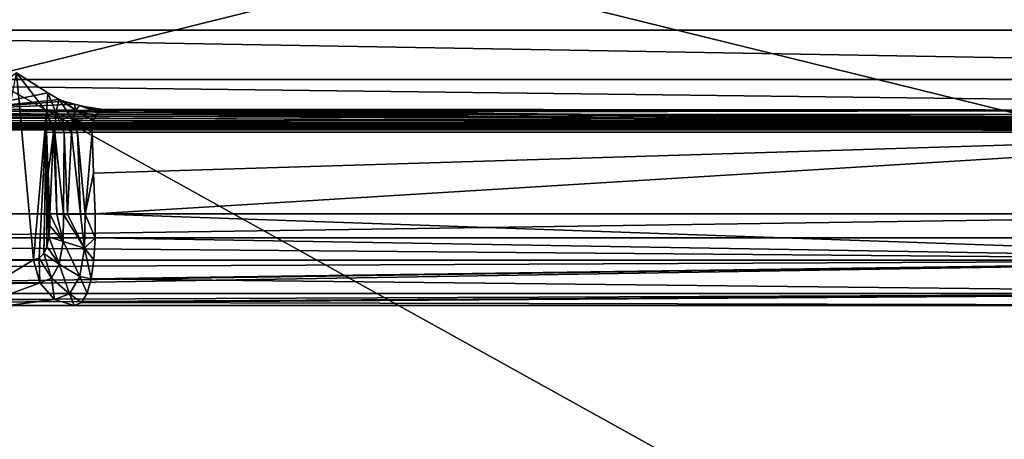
# Model space of a CAD drawing. Header units: millimetres. Extents: x -52 to 52, y -38 to 18.
# Tile 83 of 126: x -17.31 to 3.06, y -6.17 to 2.51. Entities that reach past the tile are written whole.
import ezdxf

# ---------------------------------------------------------------- set-up
doc = ezdxf.new("R2010")
doc.units = ezdxf.units.MM
doc.header["$LTSCALE"] = 65.185185
for name, color, linetype in [('108', 7, 'CONTINUOUS'), ('112', 7, 'CONTINUOUS'), ('37', 7, 'CONTINUOUS'), ('38', 7, 'CONTINUOUS'), ('39', 7, 'CONTINUOUS'), ('5', 7, 'CONTINUOUS'), ('553', 7, 'CONTINUOUS'), ('582', 7, 'CONTINUOUS'), ('583', 7, 'CONTINUOUS'), ('584', 7, 'CONTINUOUS'), ('585', 7, 'CONTINUOUS'), ('586', 7, 'CONTINUOUS'), ('600', 7, 'CONTINUOUS'), ('601', 7, 'CONTINUOUS'), ('603', 7, 'CONTINUOUS'), ('647', 7, 'CONTINUOUS'), ('655', 7, 'CONTINUOUS'), ('656', 7, 'CONTINUOUS'), ('657', 7, 'CONTINUOUS'), ('658', 7, 'CONTINUOUS'), ('9', 7, 'CONTINUOUS')]:
    doc.layers.add(name, color=color, linetype=linetype)

msp = doc.modelspace()

# ---------------------------------------------------------------- linework, layer by layer
at = {"layer": '108', "linetype": 'Continuous'}
for points in [[(-32.125, -27.5, -22.348), (32.125, -27.5, -22.348), (-32.125, -2, -22.125), (-32.125, -27.5, -22.348)], [(32.125, -27.5, -22.348), (32.125, -2, -22.125), (-32.125, -2, -22.125), (32.125, -27.5, -22.348)]]:
    msp.add_3dface(points, dxfattribs=at)
at = {"layer": '112', "linetype": 'Continuous'}
for points in [[(-32.125, -27.5, 22.348), (-32.125, -2, 22.125), (32.125, -2, 22.125), (-32.125, -27.5, 22.348)], [(32.125, -27.5, 22.348), (-32.125, -27.5, 22.348), (32.125, -2, 22.125), (32.125, -27.5, 22.348)]]:
    msp.add_3dface(points, dxfattribs=at)
at = {"layer": '37', "linetype": 'Continuous'}
for points in [[(32.125, -2, 22.125), (-32.125, -2, 22.125), (31.4, -2, 21.4), (32.125, -2, 22.125)], [(-32.125, -2, 22.125), (-31.4, -2, 21.4), (31.4, -2, 21.4), (-32.125, -2, 22.125)], [(-32.125, -2, -22.125), (32.125, -2, -22.125), (-31.4, -2, -21.4), (-32.125, -2, -22.125)], [(-31.4, -2, -21.4), (32.125, -2, -22.125), (31.4, -2, -21.4), (-31.4, -2, -21.4)]]:
    msp.add_3dface(points, dxfattribs=at)
at = {"layer": '38', "linetype": 'Continuous'}
for points in [[(31.4, -2, 21.4), (-31.4, -2, 21.4), (31.4, 13.6, 21.809), (31.4, -2, 21.4)], [(31.4, 13.6, 21.809), (-31.4, -2, 21.4), (-31.4, 13.6, 21.809), (31.4, 13.6, 21.809)]]:
    msp.add_3dface(points, dxfattribs=at)
at = {"layer": '39', "linetype": 'Continuous'}
for points in [[(-31.4, -2, -21.4), (31.4, -2, -21.4), (-31.4, 13.6, -21.809), (-31.4, -2, -21.4)], [(-31.4, 13.6, -21.809), (31.4, -2, -21.4), (31.4, 13.6, -21.809), (-31.4, 13.6, -21.809)]]:
    msp.add_3dface(points, dxfattribs=at)
at = {"layer": '5', "linetype": 'Continuous'}
for points in [[(-34, 10.203, 24.476), (34, -27.5, 24.147), (34, 10.203, 24.476), (-34, 10.203, 24.476)], [(-34, -27.5, 24.147), (34, -27.5, 24.147), (-34, 10.203, 24.476), (-34, -27.5, 24.147)]]:
    msp.add_3dface(points, dxfattribs=at)
at = {"layer": '553', "linetype": 'Continuous'}
for points in [[(11.738, -3.4, 10.304), (-29.918, -3.4, 10.304), (11.738, -3.4, -9.9), (11.738, -3.4, 10.304)], [(-29.918, -3.4, 10.304), (-27.461, -3.4, 7.496), (11.738, -3.4, -9.9), (-29.918, -3.4, 10.304)], [(-16.185, -3.4, -9.9), (-27.461, -3.4, 7.496), (-17.556, -3.4, -8.474), (-16.185, -3.4, -9.9)], [(-27.461, -3.4, 7.496), (-16.185, -3.4, -9.9), (11.738, -3.4, -9.9), (-27.461, -3.4, 7.496)]]:
    msp.add_3dface(points, dxfattribs=at)
at = {"layer": '582', "linetype": 'Continuous'}
for points in [[(-29.918, -1.505, 12.301), (11.738, -1.505, 12.301), (-29.739, 8.702, 12.836), (-29.918, -1.505, 12.301)], [(-29.739, 8.702, 12.836), (11.738, -1.505, 12.301), (12.273, 8.702, 12.836), (-29.739, 8.702, 12.836)]]:
    msp.add_3dface(points, dxfattribs=at)
at = {"layer": '583', "linetype": 'Continuous'}
for points in [[(-15.784, -0.661, -11.942), (-15.815, 0.188, -11.986), (11.826, 0.188, -11.986), (-15.784, -0.661, -11.942)], [(-15.752, -1.505, -11.898), (-15.784, -0.661, -11.942), (11.826, 0.188, -11.986), (-15.752, -1.505, -11.898)], [(11.738, -1.505, -11.898), (-15.752, -1.505, -11.898), (11.826, 0.188, -11.986), (11.738, -1.505, -11.898)]]:
    msp.add_3dface(points, dxfattribs=at)
at = {"layer": '584', "linetype": 'Continuous'}
for points in [[(11.738, -2.459, 12), (11.738, -1.505, 12.301), (-29.918, -2.11, 12.173), (11.738, -2.459, 12)], [(11.738, -1.505, 12.301), (-29.918, -1.505, 12.301), (-29.918, -2.11, 12.173), (11.738, -1.505, 12.301)], [(-29.918, -2.46, 12), (11.738, -2.459, 12), (-29.918, -2.11, 12.173), (-29.918, -2.46, 12)], [(11.738, -3.149, 11.273), (11.738, -2.459, 12), (-29.918, -3.149, 11.273), (11.738, -3.149, 11.273)], [(-29.918, -3.149, 11.273), (11.738, -2.459, 12), (-29.918, -3.067, 11.41), (-29.918, -3.149, 11.273)], [(-29.918, -3.067, 11.41), (11.738, -2.459, 12), (-29.918, -2.648, 11.866), (-29.918, -3.067, 11.41)], [(-29.918, -2.648, 11.866), (11.738, -2.459, 12), (-29.918, -2.46, 12), (-29.918, -2.648, 11.866)], [(-29.918, -3.325, 10.847), (11.738, -3.149, 11.273), (-29.918, -3.149, 11.273), (-29.918, -3.325, 10.847)], [(-29.918, -3.4, 10.304), (11.738, -3.4, 10.304), (11.738, -3.149, 11.273), (-29.918, -3.4, 10.304)], [(-29.918, -3.4, 10.304), (11.738, -3.149, 11.273), (-29.918, -3.325, 10.847), (-29.918, -3.4, 10.304)]]:
    msp.add_3dface(points, dxfattribs=at)
at = {"layer": '585', "linetype": 'Continuous'}
for points in [[(-15.755, -2, -11.808), (-15.752, -1.505, -11.898), (11.738, -2.459, -11.597), (-15.755, -2, -11.808)], [(-15.752, -1.505, -11.898), (11.738, -1.505, -11.898), (11.738, -2.459, -11.597), (-15.752, -1.505, -11.898)], [(-15.782, -2.457, -11.598), (-15.755, -2, -11.808), (11.738, -2.459, -11.597), (-15.782, -2.457, -11.598)], [(-15.836, -2.846, -11.282), (-15.782, -2.457, -11.598), (11.738, -2.459, -11.597), (-15.836, -2.846, -11.282)], [(11.738, -3.149, -10.87), (-15.836, -2.846, -11.282), (11.738, -2.459, -11.597), (11.738, -3.149, -10.87)], [(-15.92, -3.145, -10.877), (-15.836, -2.846, -11.282), (11.738, -3.149, -10.87), (-15.92, -3.145, -10.877)], [(-16.036, -3.335, -10.408), (-15.92, -3.145, -10.877), (11.738, -3.149, -10.87), (-16.036, -3.335, -10.408)], [(11.738, -3.4, -9.9), (-16.036, -3.335, -10.408), (11.738, -3.149, -10.87), (11.738, -3.4, -9.9)], [(11.738, -3.4, -9.9), (-16.185, -3.4, -9.9), (-16.036, -3.335, -10.408), (11.738, -3.4, -9.9)]]:
    msp.add_3dface(points, dxfattribs=at)
at = {"layer": '586', "linetype": 'Continuous'}
for points in [[(-17.028, -2.452, -10.435), (-18.123, -2.452, -9.296), (-17.38, 1.414, -10.283), (-17.028, -2.452, -10.435)], [(-16.733, 0.999, -11.544), (-16.761, 0.605, -11.378), (-17.38, 1.414, -10.283), (-16.733, 0.999, -11.544)], [(-16.761, 0.605, -11.378), (-17.028, -2.452, -10.435), (-17.38, 1.414, -10.283), (-16.761, 0.605, -11.378)], [(-16.91, -2.42, -10.637), (-17.028, -2.452, -10.435), (-16.761, 0.605, -11.378), (-16.91, -2.42, -10.637)], [(-16.818, -2.325, -10.825), (-16.91, -2.42, -10.637), (-16.761, 0.605, -11.378), (-16.818, -2.325, -10.825)], [(-16.76, 0.188, -11.312), (-16.818, -2.325, -10.825), (-16.761, 0.605, -11.378), (-16.76, 0.188, -11.312)], [(-16.753, -2.176, -10.987), (-16.818, -2.325, -10.825), (-16.76, 0.188, -11.312), (-16.753, -2.176, -10.987)], [(-16.726, -0.661, -11.273), (-16.692, -1.752, -11.199), (-16.76, 0.188, -11.312), (-16.726, -0.661, -11.273)], [(-16.692, -1.752, -11.199), (-16.711, -1.981, -11.114), (-16.76, 0.188, -11.312), (-16.692, -1.752, -11.199)], [(-16.711, -1.981, -11.114), (-16.753, -2.176, -10.987), (-16.76, 0.188, -11.312), (-16.711, -1.981, -11.114)], [(-16.693, -1.505, -11.235), (-16.692, -1.752, -11.199), (-16.726, -0.661, -11.273), (-16.693, -1.505, -11.235)]]:
    msp.add_3dface(points, dxfattribs=at)
at = {"layer": '600', "linetype": 'Continuous'}
for points in [[(29.122, 2.292, -17.202), (-29.854, 2.292, -17.202), (29.049, 6.504, -18.591), (29.122, 2.292, -17.202)], [(29.049, 6.504, -18.591), (-29.854, 2.292, -17.202), (-29.78, 6.504, -18.591), (29.049, 6.504, -18.591)]]:
    msp.add_3dface(points, dxfattribs=at)
at = {"layer": '601', "linetype": 'Continuous'}
for points in [[(-29.854, 2.292, -17.202), (29.143, 1.274, -16.626), (-29.874, 1.274, -16.626), (-29.854, 2.292, -17.202)], [(-29.854, 2.292, -17.202), (29.122, 2.292, -17.202), (29.143, 1.274, -16.626), (-29.854, 2.292, -17.202)], [(-29.874, 1.274, -16.626), (29.158, 0.552, -15.703), (-29.889, 0.552, -15.703), (-29.874, 1.274, -16.626)], [(29.143, 1.274, -16.626), (29.158, 0.552, -15.703), (-29.874, 1.274, -16.626), (29.143, 1.274, -16.626)], [(-29.889, 0.552, -15.703), (29.164, 0.24, -14.574), (-29.895, 0.24, -14.574), (-29.889, 0.552, -15.703)], [(29.158, 0.552, -15.703), (29.164, 0.24, -14.574), (-29.889, 0.552, -15.703), (29.158, 0.552, -15.703)], [(19.568, 0.238, -14.553), (-20.299, 0.238, -14.553), (-29.895, 0.24, -14.574), (19.568, 0.238, -14.553)], [(-29.895, 0.24, -14.574), (29.164, 0.24, -14.574), (19.568, 0.238, -14.553), (-29.895, 0.24, -14.574)], [(19.568, 0.238, -14.553), (19.435, 0.238, -14.544), (-20.299, 0.238, -14.553), (19.568, 0.238, -14.553)], [(19.435, 0.238, -14.544), (-20.166, 0.238, -14.544), (-20.299, 0.238, -14.553), (19.435, 0.238, -14.544)], [(19.435, 0.238, -14.544), (19.303, 0.236, -14.526), (-20.166, 0.238, -14.544), (19.435, 0.238, -14.544)], [(19.303, 0.236, -14.526), (-20.034, 0.236, -14.526), (-20.166, 0.238, -14.544), (19.303, 0.236, -14.526)], [(19.172, 0.235, -14.5), (-19.904, 0.235, -14.5), (-20.034, 0.236, -14.526), (19.172, 0.235, -14.5)], [(19.303, 0.236, -14.526), (19.172, 0.235, -14.5), (-20.034, 0.236, -14.526), (19.303, 0.236, -14.526)], [(19.172, 0.235, -14.5), (19.044, 0.234, -14.464), (-19.904, 0.235, -14.5), (19.172, 0.235, -14.5)], [(19.044, 0.234, -14.464), (-19.775, 0.234, -14.464), (-19.904, 0.235, -14.5), (19.044, 0.234, -14.464)], [(19.044, 0.234, -14.464), (18.918, 0.232, -14.421), (-19.775, 0.234, -14.464), (19.044, 0.234, -14.464)], [(18.918, 0.232, -14.421), (-19.649, 0.232, -14.421), (-19.775, 0.234, -14.464), (18.918, 0.232, -14.421)], [(18.918, 0.232, -14.421), (18.795, 0.231, -14.369), (-19.649, 0.232, -14.421), (18.918, 0.232, -14.421)], [(18.795, 0.231, -14.369), (-19.527, 0.231, -14.369), (-19.649, 0.232, -14.421), (18.795, 0.231, -14.369)], [(18.795, 0.231, -14.369), (18.677, 0.232, -14.309), (-19.527, 0.231, -14.369), (18.795, 0.231, -14.369)], [(18.677, 0.232, -14.309), (-19.409, 0.232, -14.309), (-19.527, 0.231, -14.369), (18.677, 0.232, -14.309)], [(18.677, 0.232, -14.309), (18.564, 0.233, -14.241), (-19.409, 0.232, -14.309), (18.677, 0.232, -14.309)], [(18.564, 0.233, -14.241), (-19.295, 0.233, -14.241), (-19.409, 0.232, -14.309), (18.564, 0.233, -14.241)], [(18.564, 0.233, -14.241), (18.456, 0.237, -14.168), (-19.295, 0.233, -14.241), (18.564, 0.233, -14.241)], [(18.456, 0.237, -14.168), (-19.187, 0.237, -14.168), (-19.295, 0.233, -14.241), (18.456, 0.237, -14.168)], [(18.354, 0.243, -14.088), (-19.085, 0.243, -14.088), (-19.187, 0.237, -14.168), (18.354, 0.243, -14.088)], [(18.456, 0.237, -14.168), (18.354, 0.243, -14.088), (-19.187, 0.237, -14.168), (18.456, 0.237, -14.168)], [(18.354, 0.243, -14.088), (18.243, 0.254, -13.988), (-19.085, 0.243, -14.088), (18.354, 0.243, -14.088)], [(18.243, 0.254, -13.988), (-18.975, 0.254, -13.988), (-19.085, 0.243, -14.088), (18.243, 0.254, -13.988)], [(18.243, 0.254, -13.988), (18.142, 0.269, -13.882), (-18.975, 0.254, -13.988), (18.243, 0.254, -13.988)], [(18.142, 0.269, -13.882), (-18.874, 0.269, -13.882), (-18.975, 0.254, -13.988), (18.142, 0.269, -13.882)], [(18.05, 0.289, -13.77), (-18.782, 0.289, -13.77), (-18.874, 0.269, -13.882), (18.05, 0.289, -13.77)], [(18.142, 0.269, -13.882), (18.05, 0.289, -13.77), (-18.874, 0.269, -13.882), (18.142, 0.269, -13.882)], [(17.968, 0.314, -13.655), (-18.699, 0.314, -13.655), (-18.782, 0.289, -13.77), (17.968, 0.314, -13.655)], [(18.05, 0.289, -13.77), (17.968, 0.314, -13.655), (-18.782, 0.289, -13.77), (18.05, 0.289, -13.77)], [(17.895, 0.345, -13.535), (-18.626, 0.345, -13.535), (-18.699, 0.314, -13.655), (17.895, 0.345, -13.535)], [(17.968, 0.314, -13.655), (17.895, 0.345, -13.535), (-18.699, 0.314, -13.655), (17.968, 0.314, -13.655)], [(17.895, 0.345, -13.535), (17.831, 0.382, -13.413), (-18.626, 0.345, -13.535), (17.895, 0.345, -13.535)], [(17.831, 0.382, -13.413), (-18.562, 0.382, -13.413), (-18.626, 0.345, -13.535), (17.831, 0.382, -13.413)]]:
    msp.add_3dface(points, dxfattribs=at)
at = {"layer": '603', "linetype": 'Continuous'}
for points in [[(-16.733, 0.999, -11.544), (-17.38, 1.414, -10.283), (-18.366, 0.668, -12.548), (-16.733, 0.999, -11.544)], [(-16.733, 0.999, -11.544), (-18.366, 0.668, -12.548), (-16.501, 0.86, -11.966), (-16.733, 0.999, -11.544)], [(-16.501, 0.86, -11.966), (-18.366, 0.668, -12.548), (-16.406, 0.826, -12.068), (-16.501, 0.86, -11.966)], [(-16.406, 0.826, -12.068), (-18.366, 0.668, -12.548), (-16.181, 0.762, -12.261), (-16.406, 0.826, -12.068)], [(17.831, 0.382, -13.413), (-18.371, 0.618, -12.698), (-18.388, 0.57, -12.846), (17.831, 0.382, -13.413)], [(-18.366, 0.668, -12.548), (-18.371, 0.618, -12.698), (-15.643, 0.637, -12.642), (-18.366, 0.668, -12.548)], [(-18.371, 0.618, -12.698), (17.831, 0.382, -13.413), (-15.643, 0.637, -12.642), (-18.371, 0.618, -12.698)], [(-16.181, 0.762, -12.261), (-18.366, 0.668, -12.548), (-15.643, 0.637, -12.642), (-16.181, 0.762, -12.261)], [(-16.08, 0.738, -12.333), (-16.181, 0.762, -12.261), (-15.643, 0.637, -12.642), (-16.08, 0.738, -12.333)], [(-15.981, 0.716, -12.402), (-16.08, 0.738, -12.333), (-15.643, 0.637, -12.642), (-15.981, 0.716, -12.402)], [(-15.811, 0.677, -12.519), (-15.981, 0.716, -12.402), (-15.643, 0.637, -12.642), (-15.811, 0.677, -12.519)], [(-15.643, 0.637, -12.642), (17.831, 0.382, -13.413), (11.826, 0.637, -12.642), (-15.643, 0.637, -12.642)], [(17.831, 0.382, -13.413), (-18.503, 0.428, -13.276), (-18.562, 0.382, -13.413), (17.831, 0.382, -13.413)], [(17.831, 0.382, -13.413), (-18.454, 0.474, -13.135), (-18.503, 0.428, -13.276), (17.831, 0.382, -13.413)], [(17.831, 0.382, -13.413), (-18.415, 0.521, -12.992), (-18.454, 0.474, -13.135), (17.831, 0.382, -13.413)], [(17.831, 0.382, -13.413), (-18.388, 0.57, -12.846), (-18.415, 0.521, -12.992), (17.831, 0.382, -13.413)]]:
    msp.add_3dface(points, dxfattribs=at)
at = {"layer": '647', "linetype": 'Continuous'}
for points in [[(-15.634, 0.659, -12.437), (11.826, 0.64, -12.341), (-15.691, 0.593, -12.232), (-15.634, 0.659, -12.437)], [(11.826, 0.64, -12.341), (11.826, 0.47, -12.092), (-15.691, 0.593, -12.232), (11.826, 0.64, -12.341)], [(-15.643, 0.637, -12.642), (11.826, 0.64, -12.341), (-15.634, 0.659, -12.437), (-15.643, 0.637, -12.642)], [(-15.643, 0.637, -12.642), (11.826, 0.637, -12.642), (11.826, 0.64, -12.341), (-15.643, 0.637, -12.642)], [(-15.785, 0.422, -12.059), (11.826, 0.188, -11.986), (-15.814, 0.307, -12.007), (-15.785, 0.422, -12.059)], [(-15.738, 0.52, -12.137), (11.826, 0.47, -12.092), (-15.785, 0.422, -12.059), (-15.738, 0.52, -12.137)], [(11.826, 0.47, -12.092), (11.826, 0.188, -11.986), (-15.785, 0.422, -12.059), (11.826, 0.47, -12.092)], [(-15.691, 0.593, -12.232), (11.826, 0.47, -12.092), (-15.738, 0.52, -12.137), (-15.691, 0.593, -12.232)], [(11.826, 0.188, -11.986), (-15.815, 0.188, -11.986), (-15.814, 0.307, -12.007), (11.826, 0.188, -11.986)]]:
    msp.add_3dface(points, dxfattribs=at)
at = {"layer": '655', "linetype": 'Continuous'}
for points in [[(-18.123, -2.452, -9.296), (-17.028, -2.452, -10.435), (-17.816, -2.93, -9.336), (-18.123, -2.452, -9.296)], [(-17.816, -2.93, -9.336), (-17.028, -2.452, -10.435), (-16.901, -2.93, -10.354), (-17.816, -2.93, -9.336)], [(-17.831, -3.275, -8.873), (-16.901, -2.93, -10.354), (-16.594, -3.275, -10.16), (-17.831, -3.275, -8.873)], [(-17.816, -2.93, -9.336), (-16.901, -2.93, -10.354), (-17.831, -3.275, -8.873), (-17.816, -2.93, -9.336)], [(-17.556, -3.4, -8.474), (-17.831, -3.275, -8.873), (-16.594, -3.275, -10.16), (-17.556, -3.4, -8.474)], [(-16.185, -3.4, -9.9), (-17.556, -3.4, -8.474), (-16.594, -3.275, -10.16), (-16.185, -3.4, -9.9)]]:
    msp.add_3dface(points, dxfattribs=at)
at = {"layer": '656', "linetype": 'Continuous'}
for points in [[(-16.692, -1.752, -11.199), (-16.693, -1.505, -11.235), (-16.417, -2.078, -11.521), (-16.692, -1.752, -11.199)], [(-16.417, -2.078, -11.521), (-16.693, -1.505, -11.235), (-16.547, -1.513, -11.503), (-16.417, -2.078, -11.521)], [(-16.411, -1.516, -11.649), (-16.417, -2.078, -11.521), (-16.547, -1.513, -11.503), (-16.411, -1.516, -11.649)], [(-16.417, -2.078, -11.521), (-16.411, -1.516, -11.649), (-15.971, -2.216, -11.703), (-16.417, -2.078, -11.521)], [(-15.971, -2.216, -11.703), (-16.411, -1.516, -11.649), (-16.327, -1.516, -11.715), (-15.971, -2.216, -11.703)], [(-16.054, -1.513, -11.851), (-15.971, -2.216, -11.703), (-16.327, -1.516, -11.715), (-16.054, -1.513, -11.851)], [(-15.963, -1.511, -11.875), (-15.971, -2.216, -11.703), (-16.054, -1.513, -11.851), (-15.963, -1.511, -11.875)], [(-15.755, -2, -11.808), (-15.971, -2.216, -11.703), (-15.963, -1.511, -11.875), (-15.755, -2, -11.808)], [(-15.752, -1.505, -11.898), (-15.755, -2, -11.808), (-15.963, -1.511, -11.875), (-15.752, -1.505, -11.898)], [(-16.711, -1.981, -11.114), (-16.692, -1.752, -11.199), (-16.417, -2.078, -11.521), (-16.711, -1.981, -11.114)], [(-16.753, -2.176, -10.987), (-16.711, -1.981, -11.114), (-16.496, -2.542, -11.215), (-16.753, -2.176, -10.987)], [(-16.496, -2.542, -11.215), (-16.711, -1.981, -11.114), (-16.417, -2.078, -11.521), (-16.496, -2.542, -11.215)], [(-15.755, -2, -11.808), (-15.782, -2.457, -11.598), (-15.971, -2.216, -11.703), (-15.755, -2, -11.808)], [(-16.818, -2.325, -10.825), (-16.753, -2.176, -10.987), (-16.496, -2.542, -11.215), (-16.818, -2.325, -10.825)], [(-16.496, -2.542, -11.215), (-16.417, -2.078, -11.521), (-16.072, -2.798, -11.291), (-16.496, -2.542, -11.215)], [(-16.072, -2.798, -11.291), (-16.417, -2.078, -11.521), (-15.971, -2.216, -11.703), (-16.072, -2.798, -11.291)], [(-15.836, -2.846, -11.282), (-16.072, -2.798, -11.291), (-15.971, -2.216, -11.703), (-15.836, -2.846, -11.282)], [(-15.782, -2.457, -11.598), (-15.836, -2.846, -11.282), (-15.971, -2.216, -11.703), (-15.782, -2.457, -11.598)], [(-17.028, -2.452, -10.435), (-16.91, -2.42, -10.637), (-16.901, -2.93, -10.354), (-17.028, -2.452, -10.435)], [(-16.91, -2.42, -10.637), (-16.818, -2.325, -10.825), (-16.66, -2.836, -10.795), (-16.91, -2.42, -10.637)], [(-16.901, -2.93, -10.354), (-16.91, -2.42, -10.637), (-16.66, -2.836, -10.795), (-16.901, -2.93, -10.354)], [(-16.66, -2.836, -10.795), (-16.818, -2.325, -10.825), (-16.496, -2.542, -11.215), (-16.66, -2.836, -10.795)], [(-16.66, -2.836, -10.795), (-16.496, -2.542, -11.215), (-16.284, -3.16, -10.734), (-16.66, -2.836, -10.795)], [(-16.284, -3.16, -10.734), (-16.496, -2.542, -11.215), (-16.072, -2.798, -11.291), (-16.284, -3.16, -10.734)], [(-16.594, -3.275, -10.16), (-16.901, -2.93, -10.354), (-16.66, -2.836, -10.795), (-16.594, -3.275, -10.16)], [(-16.594, -3.275, -10.16), (-16.66, -2.836, -10.795), (-16.284, -3.16, -10.734), (-16.594, -3.275, -10.16)], [(-15.92, -3.145, -10.877), (-16.284, -3.16, -10.734), (-16.072, -2.798, -11.291), (-15.92, -3.145, -10.877)], [(-15.836, -2.846, -11.282), (-15.92, -3.145, -10.877), (-16.072, -2.798, -11.291), (-15.836, -2.846, -11.282)], [(-16.185, -3.4, -9.9), (-16.594, -3.275, -10.16), (-16.284, -3.16, -10.734), (-16.185, -3.4, -9.9)], [(-15.92, -3.145, -10.877), (-16.036, -3.335, -10.408), (-16.284, -3.16, -10.734), (-15.92, -3.145, -10.877)], [(-16.036, -3.335, -10.408), (-16.185, -3.4, -9.9), (-16.284, -3.16, -10.734), (-16.036, -3.335, -10.408)]]:
    msp.add_3dface(points, dxfattribs=at)
at = {"layer": '657', "linetype": 'Continuous'}
for points in [[(-16.726, -0.661, -11.273), (-16.76, 0.188, -11.312), (-16.616, 0.179, -11.584), (-16.726, -0.661, -11.273)], [(-16.693, -1.505, -11.235), (-16.726, -0.661, -11.273), (-16.616, 0.179, -11.584), (-16.693, -1.505, -11.235)], [(-16.547, -1.513, -11.503), (-16.693, -1.505, -11.235), (-16.616, 0.179, -11.584), (-16.547, -1.513, -11.503)], [(-16.587, 0.178, -11.621), (-16.547, -1.513, -11.503), (-16.616, 0.179, -11.584), (-16.587, 0.178, -11.621)], [(-16.395, 0.176, -11.8), (-16.411, -1.516, -11.649), (-16.587, 0.178, -11.621), (-16.395, 0.176, -11.8)], [(-16.411, -1.516, -11.649), (-16.547, -1.513, -11.503), (-16.587, 0.178, -11.621), (-16.411, -1.516, -11.649)], [(-16.327, -1.516, -11.715), (-16.411, -1.516, -11.649), (-16.395, 0.176, -11.8), (-16.327, -1.516, -11.715)], [(-16.241, 0.177, -11.89), (-16.327, -1.516, -11.715), (-16.395, 0.176, -11.8), (-16.241, 0.177, -11.89)], [(-16.054, -1.513, -11.851), (-16.327, -1.516, -11.715), (-16.241, 0.177, -11.89), (-16.054, -1.513, -11.851)], [(-16.12, 0.179, -11.938), (-16.054, -1.513, -11.851), (-16.241, 0.177, -11.89), (-16.12, 0.179, -11.938)], [(-15.815, 0.188, -11.986), (-15.963, -1.511, -11.875), (-16.12, 0.179, -11.938), (-15.815, 0.188, -11.986)], [(-15.963, -1.511, -11.875), (-16.054, -1.513, -11.851), (-16.12, 0.179, -11.938), (-15.963, -1.511, -11.875)], [(-15.815, 0.188, -11.986), (-15.784, -0.661, -11.942), (-15.963, -1.511, -11.875), (-15.815, 0.188, -11.986)], [(-15.784, -0.661, -11.942), (-15.752, -1.505, -11.898), (-15.963, -1.511, -11.875), (-15.784, -0.661, -11.942)]]:
    msp.add_3dface(points, dxfattribs=at)
at = {"layer": '658', "linetype": 'Continuous'}
for points in [[(-16.761, 0.605, -11.378), (-16.733, 0.999, -11.544), (-16.569, 0.589, -11.731), (-16.761, 0.605, -11.378)], [(-16.733, 0.999, -11.544), (-16.501, 0.86, -11.966), (-16.569, 0.589, -11.731), (-16.733, 0.999, -11.544)], [(-16.501, 0.86, -11.966), (-16.225, 0.449, -11.963), (-16.569, 0.589, -11.731), (-16.501, 0.86, -11.966)], [(-16.501, 0.86, -11.966), (-16.153, 0.643, -12.131), (-16.225, 0.449, -11.963), (-16.501, 0.86, -11.966)], [(-16.501, 0.86, -11.966), (-16.406, 0.826, -12.068), (-16.153, 0.643, -12.131), (-16.501, 0.86, -11.966)], [(-16.406, 0.826, -12.068), (-16.181, 0.762, -12.261), (-16.153, 0.643, -12.131), (-16.406, 0.826, -12.068)], [(-16.153, 0.643, -12.131), (-15.785, 0.422, -12.059), (-16.225, 0.449, -11.963), (-16.153, 0.643, -12.131)], [(-16.181, 0.762, -12.261), (-16.08, 0.738, -12.333), (-16.153, 0.643, -12.131), (-16.181, 0.762, -12.261)], [(-16.08, 0.738, -12.333), (-15.691, 0.593, -12.232), (-16.153, 0.643, -12.131), (-16.08, 0.738, -12.333)], [(-15.738, 0.52, -12.137), (-15.785, 0.422, -12.059), (-16.153, 0.643, -12.131), (-15.738, 0.52, -12.137)], [(-15.691, 0.593, -12.232), (-15.738, 0.52, -12.137), (-16.153, 0.643, -12.131), (-15.691, 0.593, -12.232)], [(-16.08, 0.738, -12.333), (-15.981, 0.716, -12.402), (-15.691, 0.593, -12.232), (-16.08, 0.738, -12.333)], [(-15.981, 0.716, -12.402), (-15.811, 0.677, -12.519), (-15.634, 0.659, -12.437), (-15.981, 0.716, -12.402)], [(-15.981, 0.716, -12.402), (-15.634, 0.659, -12.437), (-15.691, 0.593, -12.232), (-15.981, 0.716, -12.402)], [(-15.811, 0.677, -12.519), (-15.643, 0.637, -12.642), (-15.634, 0.659, -12.437), (-15.811, 0.677, -12.519)], [(-16.587, 0.178, -11.621), (-16.761, 0.605, -11.378), (-16.569, 0.589, -11.731), (-16.587, 0.178, -11.621)], [(-16.761, 0.605, -11.378), (-16.587, 0.178, -11.621), (-16.616, 0.179, -11.584), (-16.761, 0.605, -11.378)], [(-16.76, 0.188, -11.312), (-16.761, 0.605, -11.378), (-16.616, 0.179, -11.584), (-16.76, 0.188, -11.312)], [(-16.395, 0.176, -11.8), (-16.587, 0.178, -11.621), (-16.569, 0.589, -11.731), (-16.395, 0.176, -11.8)], [(-16.241, 0.177, -11.89), (-16.395, 0.176, -11.8), (-16.569, 0.589, -11.731), (-16.241, 0.177, -11.89)], [(-16.225, 0.449, -11.963), (-16.241, 0.177, -11.89), (-16.569, 0.589, -11.731), (-16.225, 0.449, -11.963)], [(-16.12, 0.179, -11.938), (-16.241, 0.177, -11.89), (-16.225, 0.449, -11.963), (-16.12, 0.179, -11.938)], [(-15.785, 0.422, -12.059), (-15.814, 0.307, -12.007), (-16.225, 0.449, -11.963), (-15.785, 0.422, -12.059)], [(-15.815, 0.188, -11.986), (-16.12, 0.179, -11.938), (-16.225, 0.449, -11.963), (-15.815, 0.188, -11.986)], [(-15.814, 0.307, -12.007), (-15.815, 0.188, -11.986), (-16.225, 0.449, -11.963), (-15.814, 0.307, -12.007)]]:
    msp.add_3dface(points, dxfattribs=at)
at = {"layer": '9', "linetype": 'Continuous'}
for points in [[(34, -27.5, -24.147), (-34, -27.5, -24.147), (34, 10.203, -24.476), (34, -27.5, -24.147)], [(34, 10.203, -24.476), (-34, -27.5, -24.147), (-34, 10.203, -24.476), (34, 10.203, -24.476)]]:
    msp.add_3dface(points, dxfattribs=at)

doc.saveas('drawing.dxf')
